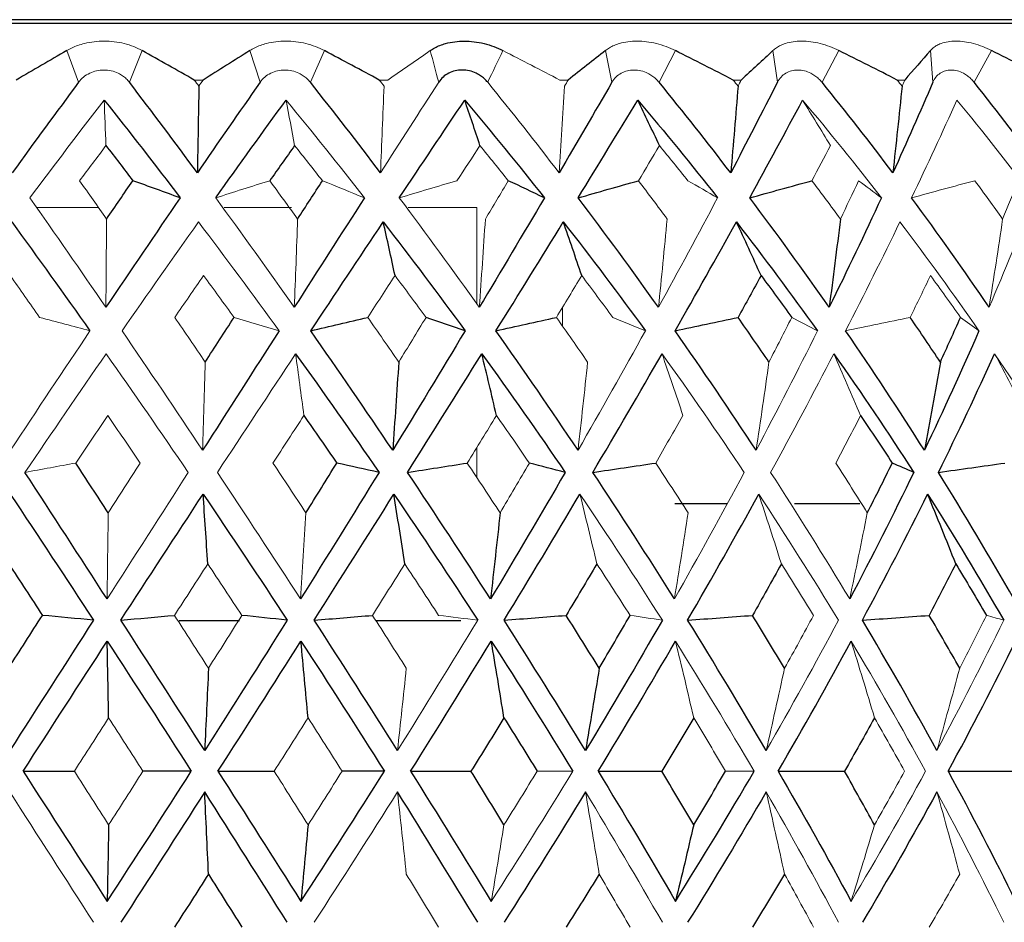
# Paper-space layout '_Right' of a CAD drawing. Header units: millimetres. Extents: x -233 to 25, y 0 to 365.
# Tile 9 of 11: x -1 to 13, y 144 to 156. Entities that reach past the tile are written whole.
import ezdxf

# ---------------------------------------------------------------- set-up
doc = ezdxf.new("R2010")
doc.units = ezdxf.units.MM

psp = doc.layouts.new('_Right')

# ---------------------------------------------------------------- linework, layer by layer
at = {"color": 7, "linetype": 'Continuous', "lineweight": 25}
for p, q in [((20.732, 156.5), (-20.732, 156.5)), ((20.25, 156.45), (-20.25, 156.45)), ((8.905, 150.059), (8.203, 150.059)), ((10.664, 150.059), (9.795, 150.059)), ((2.41, 148.5), (1.607, 148.5)), ((5.352, 148.5), (4.229, 148.5))]:
    psp.add_line(p, q, dxfattribs=at)
at = {"color": 144, "linetype": 'Continuous', "lineweight": 18}
for p, q in [((0.267, 155.667), (0.109, 156.09)), ((1.112, 156.09), (0.944, 155.667)), ((2.682, 155.667), (2.546, 156.09)), ((3.538, 156.09), (3.352, 155.667)), ((7.365, 155.667), (7.279, 156.09)), ((8.209, 156.09), (7.993, 155.667)), ((9.568, 155.667), (9.508, 156.09)), ((10.387, 156.09), (10.161, 155.667)), ((11.604, 156.09), (11.636, 155.667)), ((12.419, 156.09), (12.186, 155.667)), ((1.924, 155.697), (1.806, 155.697)), ((4.384, 155.697), (4.269, 155.697)), ((6.782, 155.697), (6.671, 155.697)), ((9.086, 155.697), (8.979, 155.697)), ((11.262, 155.697), (11.162, 155.697)), ((0.529, 154), (-0.299, 154)), ((3.1, 154), (2.205, 154)), ((5.569, 154), (4.652, 154)), ((5.569, 152.716), (5.569, 154)), ((6.705, 152.426), (6.705, 152.67)), ((5.569, 150.405), (5.569, 150.812))]:
    psp.add_line(p, q, dxfattribs=at)
for points, knots in [([(0.109, 156.09), (0.132, 156.103), (0.179, 156.128), (0.258, 156.159), (0.356, 156.188), (0.473, 156.21), (0.607, 156.219), (0.742, 156.21), (0.874, 156.185), (1.001, 156.146), (1.076, 156.109), (1.112, 156.09)], [0, 0, 0, 0, 0.081752, 0.164931, 0.250654, 0.376507, 0.500448, 0.624254, 0.749972, 0.877224, 1, 1, 1, 1]), ([(2.546, 156.09), (2.567, 156.103), (2.611, 156.128), (2.686, 156.159), (2.779, 156.188), (2.892, 156.21), (3.024, 156.219), (3.159, 156.21), (3.292, 156.185), (3.422, 156.146), (3.5, 156.109), (3.538, 156.09)], [0, 0, 0, 0, 0.081752, 0.164931, 0.250654, 0.376507, 0.500448, 0.624254, 0.749972, 0.877224, 1, 1, 1, 1]), ([(7.279, 156.09), (7.296, 156.103), (7.331, 156.128), (7.394, 156.159), (7.475, 156.188), (7.576, 156.21), (7.698, 156.219), (7.826, 156.21), (7.957, 156.185), (8.087, 156.146), (8.168, 156.109), (8.209, 156.09)], [0, 0, 0, 0, 0.081752, 0.164931, 0.250654, 0.376507, 0.500448, 0.624254, 0.749972, 0.877224, 1, 1, 1, 1]), ([(9.508, 156.09), (9.523, 156.103), (9.553, 156.128), (9.609, 156.159), (9.682, 156.188), (9.774, 156.21), (9.889, 156.219), (10.01, 156.21), (10.137, 156.185), (10.265, 156.146), (10.347, 156.109), (10.387, 156.09)], [0, 0, 0, 0, 0.081752, 0.164931, 0.250654, 0.376507, 0.500448, 0.624254, 0.749972, 0.877224, 1, 1, 1, 1]), ([(11.604, 156.09), (11.616, 156.103), (11.641, 156.128), (11.689, 156.159), (11.753, 156.188), (11.836, 156.21), (11.941, 156.219), (12.055, 156.21), (12.176, 156.185), (12.299, 156.146), (12.38, 156.109), (12.419, 156.09)], [0, 0, 0, 0, 0.081752, 0.164931, 0.250654, 0.376507, 0.500448, 0.624254, 0.749972, 0.877224, 1, 1, 1, 1]), ([(0.944, 155.667), (0.93, 155.684), (0.903, 155.716), (0.852, 155.757), (0.786, 155.794), (0.703, 155.823), (0.604, 155.834), (0.506, 155.823), (0.413, 155.791), (0.329, 155.74), (0.288, 155.692), (0.267, 155.667)], [0, 0, 0, 0, 0.083196, 0.165851, 0.250211, 0.374779, 0.499889, 0.625105, 0.749882, 0.875577, 1, 1, 1, 1]), ([(3.352, 155.667), (3.337, 155.684), (3.309, 155.716), (3.257, 155.757), (3.19, 155.794), (3.107, 155.823), (3.009, 155.834), (2.912, 155.823), (2.822, 155.791), (2.741, 155.74), (2.701, 155.692), (2.682, 155.667)], [0, 0, 0, 0, 0.083196, 0.165851, 0.250211, 0.374779, 0.499889, 0.625105, 0.749882, 0.875577, 1, 1, 1, 1]), ([(7.993, 155.667), (7.978, 155.684), (7.949, 155.716), (7.897, 155.757), (7.832, 155.794), (7.752, 155.823), (7.659, 155.834), (7.569, 155.823), (7.487, 155.791), (7.415, 155.74), (7.381, 155.692), (7.365, 155.667)], [0, 0, 0, 0, 0.083196, 0.165851, 0.250211, 0.374779, 0.499889, 0.625105, 0.749882, 0.875577, 1, 1, 1, 1]), ([(10.161, 155.667), (10.146, 155.684), (10.118, 155.716), (10.067, 155.757), (10.004, 155.794), (9.927, 155.823), (9.839, 155.834), (9.754, 155.823), (9.678, 155.791), (9.612, 155.74), (9.582, 155.692), (9.568, 155.667)], [0, 0, 0, 0, 0.083196, 0.165851, 0.250211, 0.374779, 0.499889, 0.625105, 0.749882, 0.875577, 1, 1, 1, 1]), ([(12.186, 155.667), (12.172, 155.684), (12.144, 155.716), (12.096, 155.757), (12.035, 155.794), (11.963, 155.823), (11.881, 155.834), (11.802, 155.823), (11.733, 155.791), (11.674, 155.74), (11.648, 155.692), (11.636, 155.667)], [0, 0, 0, 0, 0.083196, 0.165851, 0.250211, 0.374779, 0.499889, 0.625105, 0.749882, 0.875577, 1, 1, 1, 1])]:
    psp.add_open_spline(points, degree=3, knots=knots, dxfattribs=at)
at = {"color": 7, "linetype": 'Continuous', "lineweight": 25}
for points, knots in [([(4.947, 156.09), (4.967, 156.103), (5.006, 156.128), (5.076, 156.159), (5.163, 156.188), (5.271, 156.21), (5.399, 156.219), (5.531, 156.21), (5.664, 156.185), (5.795, 156.146), (5.875, 156.109), (5.915, 156.09)], [0, 0, 0, 0, 0.081752, 0.164931, 0.250654, 0.376507, 0.500448, 0.624254, 0.749972, 0.877224, 1, 1, 1, 1]), ([(5.712, 155.667), (5.698, 155.684), (5.669, 155.716), (5.617, 155.757), (5.55, 155.794), (5.468, 155.823), (5.372, 155.834), (5.278, 155.823), (5.191, 155.791), (5.113, 155.74), (5.077, 155.692), (5.059, 155.667)], [0, 0, 0, 0, 0.083196, 0.165851, 0.250211, 0.374779, 0.499889, 0.625105, 0.749882, 0.875577, 1, 1, 1, 1])]:
    psp.add_open_spline(points, degree=3, knots=knots, dxfattribs=at)
for points in [[(0.109, 156.09), (-0.114, 155.96), (-0.338, 155.829), (-0.564, 155.697)], [(1.806, 155.697), (1.574, 155.829), (1.343, 155.96), (1.112, 156.09)], [(2.546, 156.09), (2.34, 155.96), (2.133, 155.829), (1.924, 155.697)], [(4.269, 155.697), (4.025, 155.829), (3.781, 155.96), (3.538, 156.09)], [(7.279, 156.09), (7.115, 155.96), (6.95, 155.829), (6.782, 155.697)], [(8.979, 155.697), (8.723, 155.829), (8.466, 155.96), (8.209, 156.09)], [(9.508, 156.09), (9.37, 155.96), (9.229, 155.829), (9.086, 155.697)], [(11.162, 155.697), (10.904, 155.829), (10.646, 155.96), (10.387, 156.09)], [(11.604, 156.09), (11.492, 155.96), (11.378, 155.829), (11.262, 155.697)], [(13.188, 155.697), (12.933, 155.829), (12.676, 155.96), (12.419, 156.09)], [(0.267, 155.667), (-0.028, 155.271), (-0.322, 154.869), (-0.616, 154.463)], [(1.847, 154.463), (1.547, 154.869), (1.246, 155.271), (0.944, 155.667)], [(2.682, 155.667), (2.405, 155.271), (2.126, 154.869), (1.847, 154.463)], [(1.867, 155.617), (1.861, 155.231), (1.854, 154.847), (1.847, 154.463)], [(4.285, 154.463), (3.977, 154.869), (3.666, 155.271), (3.352, 155.667)], [(7.365, 155.667), (7.135, 155.271), (6.901, 154.869), (6.662, 154.463)], [(8.946, 154.463), (8.634, 154.869), (8.317, 155.271), (7.993, 155.667)], [(9.568, 155.667), (9.366, 155.271), (9.159, 154.869), (8.946, 154.463)], [(9.044, 155.617), (9.013, 155.231), (8.98, 154.847), (8.946, 154.463)], [(11.104, 154.463), (10.797, 154.869), (10.483, 155.271), (10.161, 155.667)], [(11.636, 155.667), (11.466, 155.271), (11.289, 154.869), (11.104, 154.463)], [(11.226, 155.617), (11.187, 155.231), (11.147, 154.847), (11.104, 154.463)], [(13.107, 154.463), (12.809, 154.869), (12.502, 155.271), (12.186, 155.667)], [(0.608, 155.431), (0.947, 155.003), (1.284, 154.57), (1.619, 154.13)], [(2.091, 154.13), (2.405, 154.57), (2.717, 155.003), (3.028, 155.431)], [(4.535, 154.13), (4.829, 154.57), (5.119, 155.003), (5.406, 155.431)], [(5.406, 155.431), (5.765, 155.003), (6.119, 154.57), (6.466, 154.13)], [(5.609, 154.825), (5.542, 155.029), (5.474, 155.231), (5.406, 155.431)], [(6.915, 154.13), (7.185, 154.57), (7.449, 155.003), (7.708, 155.431)], [(7.708, 155.431), (8.07, 155.003), (8.424, 154.57), (8.771, 154.13)], [(7.997, 154.825), (7.902, 155.029), (7.805, 155.231), (7.708, 155.431)], [(9.199, 154.13), (9.44, 154.57), (9.675, 155.003), (9.902, 155.431)], [(0.631, 154.825), (0.75, 154.67), (0.87, 154.514), (0.989, 154.357)], [(3.142, 154.825), (3.032, 154.67), (2.921, 154.514), (2.811, 154.357)], [(0.639, 153.848), (0.755, 154.018), (0.872, 154.187), (0.989, 154.357)], [(1.619, 154.13), (1.409, 154.206), (1.199, 154.282), (0.989, 154.357)], [(3.182, 153.848), (3.292, 154.018), (3.402, 154.187), (3.512, 154.357)], [(6.466, 154.13), (6.307, 154.206), (6.147, 154.282), (5.986, 154.357)], [(6.915, 154.13), (7.183, 154.206), (7.451, 154.282), (7.719, 154.357)], [(9.199, 154.13), (9.475, 154.206), (9.751, 154.282), (10.027, 154.357)], [(1.619, 154.13), (1.29, 153.65), (0.96, 153.164), (0.63, 152.673)], [(4.071, 154.13), (3.763, 153.65), (3.451, 153.164), (3.137, 152.673)], [(6.466, 154.13), (6.183, 153.65), (5.894, 153.164), (5.6, 152.673)], [(7.984, 152.673), (7.635, 153.164), (7.279, 153.65), (6.915, 154.13)], [(10.257, 152.673), (9.913, 153.164), (9.561, 153.65), (9.199, 154.13)], [(10.952, 154.13), (10.73, 153.65), (10.498, 153.164), (10.257, 152.673)], [(12.385, 152.673), (12.052, 153.164), (11.708, 153.65), (11.353, 154.13)], [(-0.622, 153.809), (-0.274, 153.331), (0.073, 152.848), (0.418, 152.36)], [(3.357, 152.36), (3.681, 152.848), (4.002, 153.331), (4.321, 153.809)], [(4.321, 153.809), (4.69, 153.331), (5.053, 152.848), (5.411, 152.36)], [(4.478, 153.096), (4.426, 153.336), (4.374, 153.574), (4.321, 153.809)], [(5.822, 152.36), (6.126, 152.848), (6.425, 153.331), (6.718, 153.809)], [(6.718, 153.809), (7.091, 153.331), (7.455, 152.848), (7.811, 152.36)], [(6.963, 153.096), (6.882, 153.336), (6.8, 153.573), (6.718, 153.809)], [(8.206, 152.36), (8.485, 152.848), (8.757, 153.331), (9.021, 153.809)], [(9.021, 153.809), (9.391, 153.331), (9.751, 152.848), (10.101, 152.36)], [(9.35, 153.096), (9.241, 153.336), (9.132, 153.574), (9.021, 153.809)], [(10.406, 153.848), (10.358, 153.455), (10.308, 153.064), (10.257, 152.673)], [(9.35, 153.096), (9.249, 152.911), (9.146, 152.725), (9.044, 152.539)], [(9.35, 153.096), (9.488, 152.911), (9.624, 152.725), (9.759, 152.539)], [(1.952, 151.945), (2.08, 152.143), (2.208, 152.342), (2.336, 152.539)], [(3.357, 152.36), (3.609, 152.42), (3.862, 152.48), (4.115, 152.539)], [(5.411, 152.36), (5.238, 152.42), (5.065, 152.48), (4.891, 152.539)], [(5.822, 152.36), (6.09, 152.42), (6.358, 152.48), (6.626, 152.539)], [(8.206, 152.36), (8.485, 152.42), (8.764, 152.48), (9.044, 152.539)], [(9.455, 151.945), (9.319, 152.143), (9.182, 152.342), (9.044, 152.539)], [(11.736, 151.945), (11.604, 152.143), (11.47, 152.342), (11.334, 152.539)], [(11.736, 151.945), (11.827, 152.143), (11.917, 152.342), (12.005, 152.539)], [(2.935, 152.36), (2.599, 151.834), (2.259, 151.305), (1.917, 150.772)], [(4.447, 150.772), (4.088, 151.305), (3.724, 151.834), (3.357, 152.36)], [(5.411, 152.36), (5.095, 151.834), (4.774, 151.305), (4.447, 150.772)], [(6.914, 150.772), (6.557, 151.305), (6.193, 151.834), (5.822, 152.36)], [(9.284, 150.772), (8.934, 151.305), (8.575, 151.834), (8.206, 152.36)], [(11.524, 150.772), (11.186, 151.305), (10.836, 151.834), (10.475, 152.36)], [(12.25, 152.36), (12.021, 151.834), (11.779, 151.305), (11.524, 150.772)], [(3.155, 152.055), (3.53, 151.533), (3.9, 151.007), (4.265, 150.476)], [(4.645, 150.476), (4.979, 151.007), (5.308, 151.533), (5.633, 152.055)], [(5.633, 152.055), (6.011, 151.533), (6.381, 151.007), (6.743, 150.476)], [(5.828, 151.233), (5.764, 151.51), (5.699, 151.784), (5.633, 152.055)], [(7.111, 150.476), (7.425, 151.007), (7.732, 151.533), (8.032, 152.055)], [(10.317, 152.055), (10.685, 151.533), (11.04, 151.007), (11.382, 150.476)], [(11.71, 150.476), (11.972, 151.007), (12.221, 151.533), (12.459, 152.055)], [(4.528, 151.945), (4.502, 151.552), (4.475, 151.161), (4.447, 150.772)], [(11.736, 151.945), (11.668, 151.552), (11.597, 151.161), (11.524, 150.772)], [(3.265, 151.233), (3.411, 151.023), (3.557, 150.812), (3.703, 150.601)], [(10.675, 151.233), (10.817, 151.023), (10.958, 150.812), (11.096, 150.601)], [(0.661, 149.939), (0.517, 150.16), (0.373, 150.381), (0.229, 150.601)], [(3.292, 149.939), (3.429, 150.16), (3.566, 150.381), (3.703, 150.601)], [(4.265, 150.476), (4.078, 150.518), (3.891, 150.56), (3.703, 150.601)], [(4.645, 150.476), (4.909, 150.518), (5.174, 150.56), (5.439, 150.601)], [(6.743, 150.476), (6.585, 150.518), (6.426, 150.56), (6.266, 150.601)], [(7.111, 150.476), (7.39, 150.518), (7.669, 150.56), (7.948, 150.601)], [(10.764, 149.939), (10.877, 150.16), (10.987, 150.381), (11.096, 150.601)], [(11.382, 150.476), (11.287, 150.518), (11.192, 150.56), (11.096, 150.601)], [(11.71, 150.476), (12.006, 150.518), (12.301, 150.56), (12.596, 150.601)], [(0.646, 148.792), (0.282, 149.356), (-0.083, 149.917), (-0.447, 150.476)], [(4.265, 150.476), (3.922, 149.917), (3.573, 149.356), (3.22, 148.792)], [(5.749, 148.792), (5.387, 149.356), (5.019, 149.917), (4.645, 150.476)], [(6.743, 150.476), (6.419, 149.917), (6.088, 149.356), (5.749, 148.792)], [(8.197, 148.792), (7.844, 149.356), (7.482, 149.917), (7.111, 150.476)], [(11.382, 150.476), (11.111, 149.917), (10.827, 149.356), (10.53, 148.792)], [(12.715, 148.792), (12.394, 149.356), (12.059, 149.917), (11.71, 150.476)], [(-0.642, 150.187), (-0.272, 149.631), (0.097, 149.072), (0.465, 148.51)], [(0.829, 148.51), (1.194, 149.072), (1.559, 149.631), (1.924, 150.187)], [(1.986, 149.26), (1.966, 149.572), (1.945, 149.88), (1.924, 150.187)], [(1.924, 150.187), (2.301, 149.631), (2.674, 149.072), (3.043, 148.51)], [(3.403, 148.51), (3.76, 149.072), (4.113, 149.631), (4.463, 150.187)], [(4.607, 149.26), (4.56, 149.572), (4.512, 149.88), (4.463, 150.187)], [(4.463, 150.187), (4.842, 149.631), (5.214, 149.072), (5.579, 148.51)], [(5.93, 148.51), (6.273, 149.072), (6.609, 149.631), (6.94, 150.187)], [(8.373, 148.51), (8.698, 149.072), (9.013, 149.631), (9.319, 150.187)], [(10.699, 148.51), (11, 149.072), (11.29, 149.631), (11.567, 150.187)], [(11.567, 150.187), (11.919, 149.631), (12.256, 149.072), (12.579, 148.51)], [(11.941, 149.26), (11.818, 149.572), (11.693, 149.88), (11.567, 150.187)], [(5.877, 149.939), (5.835, 149.555), (5.793, 149.173), (5.749, 148.792)], [(-0.663, 149.26), (-0.514, 149.032), (-0.364, 148.803), (-0.215, 148.574)], [(7.164, 149.26), (7.029, 149.032), (6.893, 148.803), (6.755, 148.574)], [(9.62, 149.26), (9.494, 149.032), (9.366, 148.803), (9.237, 148.574)], [(11.941, 149.26), (11.826, 149.032), (11.708, 148.803), (11.589, 148.574)], [(11.941, 149.26), (12.079, 149.032), (12.215, 148.803), (12.349, 148.574)], [(-0.666, 147.871), (-0.515, 148.106), (-0.365, 148.34), (-0.215, 148.574)], [(0.465, 148.51), (0.094, 147.933), (-0.277, 147.355), (-0.649, 146.776)], [(0.465, 148.51), (0.239, 148.531), (0.012, 148.553), (-0.215, 148.574)], [(0.829, 148.51), (1.067, 148.531), (1.305, 148.553), (1.543, 148.574)], [(1.945, 146.776), (1.574, 147.355), (1.202, 147.933), (0.829, 148.51)], [(3.043, 148.51), (2.681, 147.933), (2.314, 147.355), (1.945, 146.776)], [(3.043, 148.51), (2.842, 148.531), (2.641, 148.553), (2.439, 148.574)], [(3.403, 148.51), (3.661, 148.531), (3.92, 148.553), (4.179, 148.574)], [(4.511, 146.776), (4.146, 147.355), (3.776, 147.933), (3.403, 148.51)], [(5.93, 148.51), (6.205, 148.531), (6.48, 148.553), (6.755, 148.574)], [(7.013, 146.776), (6.659, 147.355), (6.298, 147.933), (5.93, 148.51)], [(7.196, 147.871), (7.05, 148.106), (6.903, 148.34), (6.755, 148.574)], [(8.036, 148.51), (7.705, 147.933), (7.364, 147.355), (7.013, 146.776)], [(7.196, 147.871), (7.334, 148.106), (7.471, 148.34), (7.607, 148.574)], [(8.373, 148.51), (8.661, 148.531), (8.949, 148.553), (9.237, 148.574)], [(9.418, 146.776), (9.08, 147.355), (8.732, 147.933), (8.373, 148.51)], [(9.663, 147.871), (9.522, 148.106), (9.38, 148.34), (9.237, 148.574)], [(10.699, 148.51), (10.995, 148.531), (11.292, 148.553), (11.589, 148.574)], [(11.69, 146.776), (11.373, 147.355), (11.042, 147.933), (10.699, 148.51)], [(11.994, 147.871), (11.861, 148.106), (11.726, 148.34), (11.589, 148.574)], [(-0.471, 146.5), (-0.099, 147.078), (0.274, 147.655), (0.647, 148.231)], [(0.666, 147.211), (0.66, 147.554), (0.654, 147.894), (0.647, 148.231)], [(0.647, 148.231), (1.023, 147.655), (1.397, 147.078), (1.767, 146.5)], [(2.122, 146.5), (2.492, 147.078), (2.86, 147.655), (3.226, 148.231)], [(3.321, 147.211), (3.29, 147.554), (3.258, 147.894), (3.226, 148.231)], [(3.226, 148.231), (3.602, 147.655), (3.972, 147.078), (4.337, 146.5)], [(4.685, 146.5), (5.048, 147.078), (5.406, 147.655), (5.759, 148.231)], [(5.759, 148.231), (6.13, 147.655), (6.492, 147.078), (6.845, 146.5)], [(5.928, 147.211), (5.873, 147.554), (5.816, 147.894), (5.759, 148.231)], [(7.182, 146.5), (7.534, 147.078), (7.877, 147.655), (8.211, 148.231)], [(9.579, 146.5), (9.913, 147.078), (10.237, 147.655), (10.549, 148.231)], [(11.841, 146.5), (12.154, 147.078), (12.453, 147.655), (12.738, 148.231)], [(1.995, 147.871), (1.979, 147.504), (1.962, 147.139), (1.945, 146.776)], [(7.196, 147.871), (7.136, 147.504), (7.075, 147.139), (7.013, 146.776)], [(5.928, 147.211), (5.783, 146.975), (5.637, 146.738), (5.489, 146.5)], [(5.928, 147.211), (6.077, 146.975), (6.224, 146.738), (6.37, 146.5)], [(8.453, 147.211), (8.314, 146.975), (8.174, 146.738), (8.031, 146.5)], [(10.859, 147.211), (10.728, 146.975), (10.596, 146.738), (10.461, 146.5)], [(-0.471, 146.5), (-0.244, 146.5), (-0.017, 146.5), (0.21, 146.5)], [(-0.471, 146.5), (-0.099, 145.922), (0.274, 145.345), (0.647, 144.769)], [(0.647, 144.769), (1.023, 145.345), (1.397, 145.922), (1.767, 146.5)], [(1.767, 146.5), (1.553, 146.5), (1.338, 146.5), (1.123, 146.5)], [(2.122, 146.5), (2.371, 146.5), (2.62, 146.5), (2.87, 146.5)], [(2.122, 146.5), (2.492, 145.922), (2.86, 145.345), (3.226, 144.769)], [(3.226, 144.769), (3.602, 145.345), (3.972, 145.922), (4.337, 146.5)], [(4.337, 146.5), (4.149, 146.5), (3.961, 146.5), (3.773, 146.5)], [(4.685, 146.5), (5.048, 145.922), (5.406, 145.345), (5.759, 144.769)], [(4.685, 146.5), (4.953, 146.5), (5.221, 146.5), (5.489, 146.5)], [(5.928, 145.789), (5.783, 146.025), (5.637, 146.262), (5.489, 146.5)], [(7.182, 146.5), (7.534, 145.922), (7.877, 145.345), (8.211, 144.769)], [(7.182, 146.5), (7.465, 146.5), (7.748, 146.5), (8.031, 146.5)], [(8.453, 145.789), (8.314, 146.025), (8.174, 146.262), (8.031, 146.5)], [(8.211, 144.769), (8.572, 145.345), (8.92, 145.922), (9.258, 146.5)], [(8.453, 145.789), (8.596, 146.025), (8.737, 146.262), (8.877, 146.5)], [(9.579, 146.5), (9.913, 145.922), (10.237, 145.345), (10.549, 144.769)], [(9.579, 146.5), (9.873, 146.5), (10.167, 146.5), (10.461, 146.5)], [(10.859, 145.789), (10.728, 146.025), (10.596, 146.262), (10.461, 146.5)], [(11.841, 146.5), (12.154, 145.922), (12.453, 145.345), (12.738, 144.769)], [(11.841, 146.5), (12.142, 146.5), (12.442, 146.5), (12.743, 146.5)], [(1.945, 146.224), (1.574, 145.645), (1.202, 145.067), (0.829, 144.49)], [(1.995, 145.129), (1.979, 145.496), (1.962, 145.861), (1.945, 146.224)], [(3.043, 144.49), (2.681, 145.067), (2.314, 145.645), (1.945, 146.224)], [(5.579, 144.49), (5.229, 145.067), (4.873, 145.645), (4.511, 146.224)], [(7.013, 146.224), (6.659, 145.645), (6.298, 145.067), (5.93, 144.49)], [(9.418, 146.224), (9.08, 145.645), (8.732, 145.067), (8.373, 144.49)], [(11.69, 146.224), (11.373, 145.645), (11.042, 145.067), (10.699, 144.49)], [(0.666, 145.789), (0.66, 145.446), (0.654, 145.106), (0.647, 144.769)], [(3.321, 145.789), (3.29, 145.446), (3.258, 145.106), (3.226, 144.769)], [(8.453, 145.789), (8.374, 145.446), (8.293, 145.106), (8.211, 144.769)], [(1.995, 145.129), (1.844, 144.894), (1.694, 144.66), (1.543, 144.426)], [(1.995, 145.129), (2.144, 144.894), (2.292, 144.66), (2.439, 144.426)], [(7.196, 145.129), (7.05, 144.894), (6.903, 144.66), (6.755, 144.426)], [(9.663, 145.129), (9.522, 144.894), (9.38, 144.66), (9.237, 144.426)]]:
    psp.add_open_spline(points, degree=3, dxfattribs=at)
at = {"color": 144, "linetype": 'Continuous', "lineweight": 18}
for points in [[(4.947, 156.09), (4.761, 155.96), (4.573, 155.829), (4.384, 155.697)], [(4.947, 156.09), (4.984, 155.949), (5.022, 155.808), (5.059, 155.667)], [(5.712, 155.667), (5.779, 155.808), (5.847, 155.949), (5.915, 156.09)], [(6.671, 155.697), (6.419, 155.829), (6.167, 155.96), (5.915, 156.09)], [(1.867, 155.617), (1.847, 155.644), (1.827, 155.67), (1.806, 155.697)], [(1.867, 155.617), (1.886, 155.644), (1.905, 155.67), (1.924, 155.697)], [(4.332, 155.617), (4.311, 155.644), (4.29, 155.67), (4.269, 155.697)], [(6.735, 155.617), (6.751, 155.644), (6.767, 155.67), (6.782, 155.697)], [(9.044, 155.617), (9.023, 155.644), (9.001, 155.67), (8.979, 155.697)], [(9.044, 155.617), (9.058, 155.644), (9.072, 155.67), (9.086, 155.697)], [(11.226, 155.617), (11.205, 155.644), (11.183, 155.67), (11.162, 155.697)], [(11.226, 155.617), (11.238, 155.644), (11.25, 155.67), (11.262, 155.697)], [(5.059, 155.667), (4.804, 155.271), (4.546, 154.869), (4.285, 154.463)], [(4.332, 155.617), (4.317, 155.231), (4.301, 154.847), (4.285, 154.463)], [(6.662, 154.463), (6.35, 154.869), (6.033, 155.271), (5.712, 155.667)], [(6.735, 155.617), (6.712, 155.231), (6.688, 154.847), (6.662, 154.463)], [(-0.382, 154.13), (-0.053, 154.57), (0.277, 155.003), (0.608, 155.431)], [(0.631, 154.825), (0.623, 155.029), (0.615, 155.231), (0.608, 155.431)], [(3.028, 155.431), (3.38, 155.003), (3.727, 154.57), (4.071, 154.13)], [(3.142, 154.825), (3.104, 155.029), (3.066, 155.231), (3.028, 155.431)], [(9.902, 155.431), (10.262, 155.003), (10.611, 154.57), (10.952, 154.13)], [(10.273, 154.825), (10.15, 155.029), (10.027, 155.231), (9.902, 155.431)], [(11.353, 154.13), (11.563, 154.57), (11.765, 155.003), (11.957, 155.431)], [(11.957, 155.431), (12.309, 155.003), (12.65, 154.57), (12.979, 154.13)], [(0.631, 154.825), (0.514, 154.67), (0.397, 154.514), (0.28, 154.357)], [(3.142, 154.825), (3.266, 154.67), (3.389, 154.514), (3.512, 154.357)], [(5.609, 154.825), (5.507, 154.67), (5.405, 154.514), (5.302, 154.357)], [(5.609, 154.825), (5.735, 154.67), (5.861, 154.514), (5.986, 154.357)], [(7.997, 154.825), (7.905, 154.67), (7.812, 154.514), (7.719, 154.357)], [(7.997, 154.825), (8.124, 154.67), (8.251, 154.514), (8.376, 154.357)], [(10.273, 154.825), (10.192, 154.67), (10.11, 154.514), (10.027, 154.357)], [(0.639, 153.848), (0.519, 154.018), (0.4, 154.187), (0.28, 154.357)], [(2.091, 154.13), (2.331, 154.206), (2.57, 154.282), (2.811, 154.357)], [(3.182, 153.848), (3.059, 154.018), (2.935, 154.187), (2.811, 154.357)], [(4.071, 154.13), (3.885, 154.206), (3.699, 154.282), (3.512, 154.357)], [(4.535, 154.13), (4.79, 154.206), (5.046, 154.282), (5.302, 154.357)], [(5.681, 153.848), (5.783, 154.018), (5.885, 154.187), (5.986, 154.357)], [(8.1, 153.848), (7.974, 154.018), (7.847, 154.187), (7.719, 154.357)], [(8.771, 154.13), (8.64, 154.206), (8.508, 154.282), (8.376, 154.357)], [(10.406, 153.848), (10.281, 154.018), (10.155, 154.187), (10.027, 154.357)], [(10.406, 153.848), (10.488, 154.018), (10.569, 154.187), (10.648, 154.357)], [(10.952, 154.13), (10.851, 154.206), (10.75, 154.282), (10.648, 154.357)], [(11.353, 154.13), (11.633, 154.206), (11.914, 154.282), (12.195, 154.357)], [(12.565, 153.848), (12.444, 154.018), (12.32, 154.187), (12.195, 154.357)], [(12.565, 153.848), (12.635, 154.018), (12.704, 154.187), (12.771, 154.357)], [(0.63, 152.673), (0.293, 153.164), (-0.045, 153.65), (-0.382, 154.13)], [(3.137, 152.673), (2.791, 153.164), (2.442, 153.65), (2.091, 154.13)], [(5.6, 152.673), (5.25, 153.164), (4.895, 153.65), (4.535, 154.13)], [(8.771, 154.13), (8.516, 153.65), (8.254, 153.164), (7.984, 152.673)], [(12.979, 154.13), (12.793, 153.65), (12.595, 153.164), (12.385, 152.673)], [(0.639, 153.848), (0.636, 153.455), (0.633, 153.064), (0.63, 152.673)], [(0.845, 152.36), (1.184, 152.848), (1.524, 153.331), (1.863, 153.809)], [(1.863, 153.809), (2.224, 153.331), (2.581, 152.848), (2.935, 152.36)], [(3.182, 153.848), (3.168, 153.455), (3.153, 153.064), (3.137, 152.673)], [(5.681, 153.848), (5.655, 153.455), (5.628, 153.064), (5.6, 152.673)], [(8.1, 153.848), (8.063, 153.455), (8.025, 153.064), (7.984, 152.673)], [(10.475, 152.36), (10.725, 152.848), (10.966, 153.331), (11.198, 153.809)], [(11.198, 153.809), (11.561, 153.331), (11.911, 152.848), (12.25, 152.36)], [(12.565, 153.848), (12.508, 153.455), (12.448, 153.064), (12.385, 152.673)], [(-0.644, 153.096), (-0.513, 152.911), (-0.382, 152.725), (-0.252, 152.539)], [(1.93, 153.096), (1.802, 152.911), (1.674, 152.725), (1.546, 152.539)], [(1.93, 153.096), (2.066, 152.911), (2.201, 152.725), (2.336, 152.539)], [(4.478, 153.096), (4.357, 152.911), (4.236, 152.725), (4.115, 152.539)], [(4.478, 153.096), (4.617, 152.911), (4.754, 152.725), (4.891, 152.539)], [(6.963, 153.096), (6.851, 152.911), (6.739, 152.725), (6.626, 152.539)], [(6.963, 153.096), (7.102, 152.911), (7.24, 152.725), (7.377, 152.539)], [(11.605, 153.096), (11.516, 152.911), (11.426, 152.725), (11.334, 152.539)], [(11.605, 153.096), (11.74, 152.911), (11.874, 152.725), (12.005, 152.539)], [(0.418, 152.36), (0.196, 152.42), (-0.028, 152.48), (-0.252, 152.539)], [(1.952, 151.945), (1.817, 152.143), (1.682, 152.342), (1.546, 152.539)], [(2.935, 152.36), (2.736, 152.42), (2.536, 152.48), (2.336, 152.539)], [(4.528, 151.945), (4.391, 152.143), (4.253, 152.342), (4.115, 152.539)], [(4.528, 151.945), (4.65, 152.143), (4.771, 152.342), (4.891, 152.539)], [(7.041, 151.945), (6.904, 152.143), (6.765, 152.342), (6.626, 152.539)], [(7.811, 152.36), (7.667, 152.42), (7.522, 152.48), (7.377, 152.539)], [(9.455, 151.945), (9.558, 152.143), (9.659, 152.342), (9.759, 152.539)], [(10.101, 152.36), (9.988, 152.42), (9.874, 152.48), (9.759, 152.539)], [(10.475, 152.36), (10.761, 152.42), (11.048, 152.48), (11.334, 152.539)], [(12.25, 152.36), (12.169, 152.42), (12.087, 152.48), (12.005, 152.539)], [(0.418, 152.36), (0.066, 151.834), (-0.287, 151.305), (-0.64, 150.772)], [(1.917, 150.772), (1.561, 151.305), (1.203, 151.834), (0.845, 152.36)], [(7.811, 152.36), (7.52, 151.834), (7.221, 151.305), (6.914, 150.772)], [(10.101, 152.36), (9.839, 151.834), (9.567, 151.305), (9.284, 150.772)], [(-0.447, 150.476), (-0.088, 151.007), (0.272, 151.533), (0.633, 152.055)], [(0.633, 152.055), (1, 151.533), (1.365, 151.007), (1.727, 150.476)], [(2.114, 150.476), (2.463, 151.007), (2.81, 151.533), (3.155, 152.055)], [(3.265, 151.233), (3.229, 151.51), (3.192, 151.784), (3.155, 152.055)], [(8.032, 152.055), (8.407, 151.533), (8.772, 151.007), (9.127, 150.476)], [(8.31, 151.233), (8.218, 151.51), (8.125, 151.784), (8.032, 152.055)], [(9.477, 150.476), (9.767, 151.007), (10.047, 151.533), (10.317, 152.055)], [(10.675, 151.233), (10.557, 151.51), (10.438, 151.784), (10.317, 152.055)], [(12.459, 152.055), (12.813, 151.533), (13.153, 151.007), (13.477, 150.476)], [(12.89, 151.233), (12.748, 151.51), (12.604, 151.784), (12.459, 152.055)], [(1.952, 151.945), (1.941, 151.552), (1.929, 151.161), (1.917, 150.772)], [(7.041, 151.945), (7, 151.552), (6.958, 151.161), (6.914, 150.772)], [(9.455, 151.945), (9.4, 151.552), (9.343, 151.161), (9.284, 150.772)], [(0.655, 151.233), (0.513, 151.023), (0.371, 150.812), (0.229, 150.601)], [(0.655, 151.233), (0.799, 151.023), (0.943, 150.812), (1.087, 150.601)], [(3.265, 151.233), (3.128, 151.023), (2.991, 150.812), (2.854, 150.601)], [(5.828, 151.233), (5.699, 151.023), (5.569, 150.812), (5.439, 150.601)], [(5.828, 151.233), (5.976, 151.023), (6.122, 150.812), (6.266, 150.601)], [(8.31, 151.233), (8.19, 151.023), (8.069, 150.812), (7.948, 150.601)], [(10.675, 151.233), (10.566, 151.023), (10.456, 150.812), (10.345, 150.601)], [(-0.447, 150.476), (-0.222, 150.518), (0.003, 150.56), (0.229, 150.601)], [(0.661, 149.939), (0.803, 150.16), (0.945, 150.381), (1.087, 150.601)], [(3.292, 149.939), (3.146, 150.16), (3.001, 150.381), (2.854, 150.601)], [(5.877, 149.939), (5.732, 150.16), (5.586, 150.381), (5.439, 150.601)], [(5.877, 149.939), (6.008, 150.16), (6.138, 150.381), (6.266, 150.601)], [(8.379, 149.939), (8.237, 150.16), (8.093, 150.381), (7.948, 150.601)], [(10.764, 149.939), (10.626, 150.16), (10.486, 150.381), (10.345, 150.601)], [(1.727, 150.476), (1.369, 149.917), (1.008, 149.356), (0.646, 148.792)], [(3.22, 148.792), (2.854, 149.356), (2.485, 149.917), (2.114, 150.476)], [(9.127, 150.476), (8.827, 149.917), (8.517, 149.356), (8.197, 148.792)], [(10.53, 148.792), (10.19, 149.356), (9.839, 149.917), (9.477, 150.476)], [(6.94, 150.187), (7.315, 149.631), (7.68, 149.072), (8.036, 148.51)], [(7.164, 149.26), (7.09, 149.572), (7.015, 149.88), (6.94, 150.187)], [(9.319, 150.187), (9.685, 149.631), (10.039, 149.072), (10.38, 148.51)], [(9.62, 149.26), (9.521, 149.572), (9.42, 149.88), (9.319, 150.187)], [(0.661, 149.939), (0.656, 149.555), (0.651, 149.173), (0.646, 148.792)], [(3.292, 149.939), (3.269, 149.555), (3.245, 149.173), (3.22, 148.792)], [(8.379, 149.939), (8.32, 149.555), (8.259, 149.173), (8.197, 148.792)], [(10.764, 149.939), (10.688, 149.555), (10.61, 149.173), (10.53, 148.792)], [(1.986, 149.26), (1.839, 149.032), (1.691, 148.803), (1.543, 148.574)], [(1.986, 149.26), (2.138, 149.032), (2.288, 148.803), (2.439, 148.574)], [(4.607, 149.26), (4.465, 149.032), (4.322, 148.803), (4.179, 148.574)], [(4.607, 149.26), (4.759, 149.032), (4.909, 148.803), (5.058, 148.574)], [(7.164, 149.26), (7.313, 149.032), (7.461, 148.803), (7.607, 148.574)], [(9.62, 149.26), (9.765, 149.032), (9.907, 148.803), (10.048, 148.574)], [(1.995, 147.871), (1.844, 148.106), (1.694, 148.34), (1.543, 148.574)], [(1.995, 147.871), (2.144, 148.106), (2.292, 148.34), (2.439, 148.574)], [(4.628, 147.871), (4.479, 148.106), (4.329, 148.34), (4.179, 148.574)], [(5.579, 148.51), (5.229, 147.933), (4.873, 147.355), (4.511, 146.776)], [(5.579, 148.51), (5.406, 148.531), (5.232, 148.553), (5.058, 148.574)], [(8.036, 148.51), (7.893, 148.531), (7.75, 148.553), (7.607, 148.574)], [(10.38, 148.51), (10.072, 147.933), (9.751, 147.355), (9.418, 146.776)], [(9.663, 147.871), (9.793, 148.106), (9.922, 148.34), (10.048, 148.574)], [(12.579, 148.51), (12.298, 147.933), (12.002, 147.355), (11.69, 146.776)], [(11.994, 147.871), (12.115, 148.106), (12.233, 148.34), (12.349, 148.574)], [(12.579, 148.51), (12.503, 148.531), (12.426, 148.553), (12.349, 148.574)], [(8.211, 148.231), (8.572, 147.655), (8.92, 147.078), (9.258, 146.5)], [(8.453, 147.211), (8.374, 147.554), (8.293, 147.894), (8.211, 148.231)], [(10.549, 148.231), (10.893, 147.655), (11.224, 147.078), (11.54, 146.5)], [(10.859, 147.211), (10.757, 147.554), (10.654, 147.894), (10.549, 148.231)], [(4.628, 147.871), (4.59, 147.504), (4.551, 147.139), (4.511, 146.776)], [(9.663, 147.871), (9.583, 147.504), (9.501, 147.139), (9.418, 146.776)], [(11.994, 147.871), (11.895, 147.504), (11.793, 147.139), (11.69, 146.776)], [(0.666, 147.211), (0.515, 146.975), (0.363, 146.738), (0.21, 146.5)], [(0.666, 147.211), (0.819, 146.975), (0.971, 146.738), (1.123, 146.5)], [(3.321, 147.211), (3.171, 146.975), (3.021, 146.738), (2.87, 146.5)], [(3.321, 147.211), (3.472, 146.975), (3.623, 146.738), (3.773, 146.5)], [(8.453, 147.211), (8.596, 146.975), (8.737, 146.738), (8.877, 146.5)], [(10.859, 147.211), (10.995, 146.975), (11.129, 146.738), (11.26, 146.5)], [(0.666, 145.789), (0.515, 146.025), (0.363, 146.262), (0.21, 146.5)], [(0.666, 145.789), (0.819, 146.025), (0.971, 146.262), (1.123, 146.5)], [(3.321, 145.789), (3.171, 146.025), (3.021, 146.262), (2.87, 146.5)], [(3.321, 145.789), (3.472, 146.025), (3.623, 146.262), (3.773, 146.5)], [(5.759, 144.769), (6.13, 145.345), (6.492, 145.922), (6.845, 146.5)], [(5.928, 145.789), (6.077, 146.025), (6.224, 146.262), (6.37, 146.5)], [(6.845, 146.5), (6.687, 146.5), (6.529, 146.5), (6.37, 146.5)], [(9.258, 146.5), (9.131, 146.5), (9.005, 146.5), (8.877, 146.5)], [(10.549, 144.769), (10.893, 145.345), (11.224, 145.922), (11.54, 146.5)], [(10.859, 145.789), (10.995, 146.025), (11.129, 146.262), (11.26, 146.5)], [(0.465, 144.49), (0.094, 145.067), (-0.277, 145.645), (-0.649, 146.224)], [(4.511, 146.224), (4.146, 145.645), (3.776, 145.067), (3.403, 144.49)], [(4.628, 145.129), (4.59, 145.496), (4.551, 145.861), (4.511, 146.224)], [(8.036, 144.49), (7.705, 145.067), (7.364, 145.645), (7.013, 146.224)], [(7.196, 145.129), (7.136, 145.496), (7.075, 145.861), (7.013, 146.224)], [(10.38, 144.49), (10.072, 145.067), (9.751, 145.645), (9.418, 146.224)], [(9.663, 145.129), (9.583, 145.496), (9.501, 145.861), (9.418, 146.224)], [(12.579, 144.49), (12.298, 145.067), (12.002, 145.645), (11.69, 146.224)], [(11.994, 145.129), (11.895, 145.496), (11.793, 145.861), (11.69, 146.224)], [(5.928, 145.789), (5.873, 145.446), (5.816, 145.106), (5.759, 144.769)], [(10.859, 145.789), (10.757, 145.446), (10.654, 145.106), (10.549, 144.769)], [(4.628, 145.129), (4.773, 144.894), (4.916, 144.66), (5.058, 144.426)], [(7.196, 145.129), (7.334, 144.894), (7.471, 144.66), (7.607, 144.426)], [(9.663, 145.129), (9.793, 144.894), (9.922, 144.66), (10.048, 144.426)], [(11.994, 145.129), (11.861, 144.894), (11.726, 144.66), (11.589, 144.426)]]:
    psp.add_open_spline(points, degree=3, dxfattribs=at)

doc.saveas('drawing.dxf')
